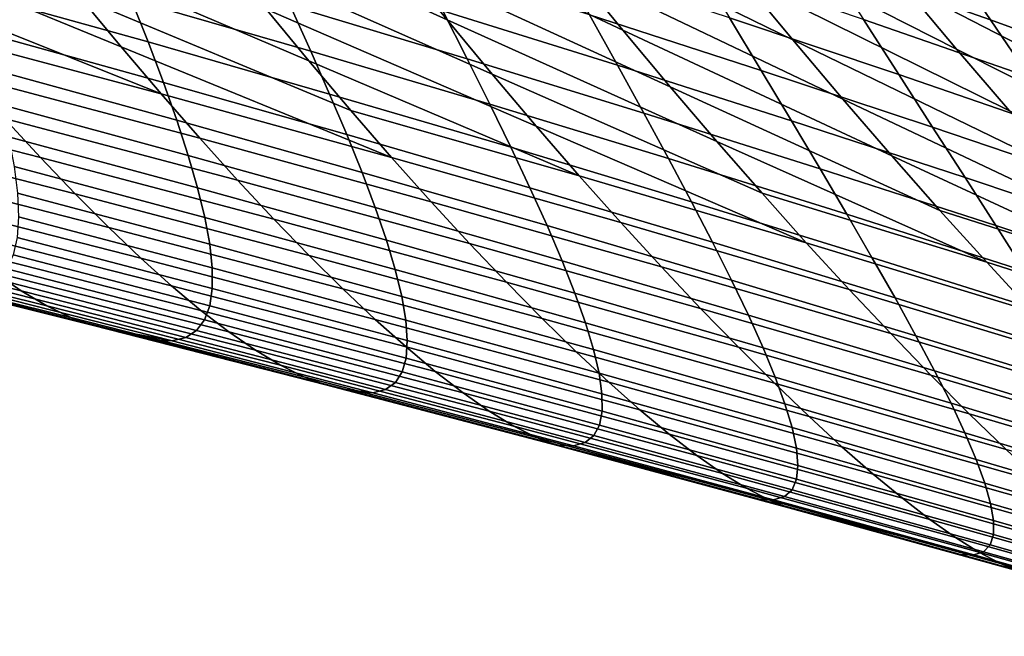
# Model space of a CAD drawing. Header units: metres. Extents: x -248 to 28, y -28 to 28.
# Tile 231 of 256: x -26.38 to -23.26, y -21.56 to -19.6. Entities that reach past the tile are written whole.
import ezdxf

# ---------------------------------------------------------------- set-up
doc = ezdxf.new("R2010")
doc.units = ezdxf.units.M
doc.layers.add('solid_10_061_053_XXX', color=7, linetype='CONTINUOUS')

msp = doc.modelspace()

# ---------------------------------------------------------------- linework, layer by layer
at = {"layer": 'solid_10_061_053_XXX'}
for points in [[(-25.021957, -19.604673, 69.029327), (-25.87516, -19.218025, 68.96331), (-26.018438, -19.030773, 68.237724), (-25.167494, -19.424452, 68.269852)], [(-24.464855, -19.637083, 67.569984), (-25.315531, -19.236771, 67.525017), (-25.465773, -19.041817, 66.794785), (-24.618013, -19.449099, 66.805595)], [(-23.925945, -19.667843, 66.079735), (-24.773645, -19.253691, 66.056221), (-24.931435, -19.051064, 65.321838), (-24.087347, -19.472107, 65.310928)], [(-23.406931, -19.697165, 64.559212), (-24.251171, -19.268991, 64.557533), (-24.417084, -19.058695, 63.81953), (-23.57719, -19.49369, 63.786537)], [(-22.909554, -19.725262, 63.009167), (-23.749798, -19.282858, 63.029694), (-23.924398, -19.064861, 62.28867), (-23.089275, -19.514027, 62.233242)], [(-22.435583, -19.75231, 61.430508), (-23.271242, -19.295435, 61.473583), (-23.455084, -19.069666, 60.730194), (-22.625359, -19.533255, 60.651997)], [(-26.054722, -19.690784, 72.616043), (-26.912172, -19.33856, 72.475594), (-27.041021, -19.174274, 71.74688), (-26.184076, -19.533978, 71.853569)], [(-25.459854, -19.735125, 71.225792), (-26.316214, -19.369406, 71.105141), (-26.450865, -19.197262, 70.370697), (-25.595585, -19.570385, 70.457291)], [(-24.879225, -19.777262, 69.803505), (-25.734114, -19.397957, 69.703148), (-25.87516, -19.218025, 68.96331), (-25.021957, -19.604673, 69.029327)], [(-24.314484, -19.817467, 68.349419), (-25.167494, -19.424452, 68.269852), (-25.315531, -19.236771, 67.525017), (-24.464855, -19.637083, 67.569984)], [(-23.767298, -19.855999, 66.863976), (-24.618013, -19.449099, 66.805595), (-24.773645, -19.253691, 66.056221), (-23.925945, -19.667843, 66.079735)], [(-23.299696, -19.605194, 100.662987), (-23.427441, -19.416582, 101.197525), (-23.938456, -19.233803, 101.098053), (-23.818497, -19.421932, 100.573708)], [(-23.239372, -19.893091, 65.347725), (-24.087347, -19.472107, 65.310928), (-24.251171, -19.268991, 64.557533), (-23.406931, -19.697165, 64.559212)], [(-22.732452, -19.928957, 63.801365), (-23.57719, -19.49369, 63.786537), (-23.749798, -19.282858, 63.029694), (-22.909554, -19.725262, 63.009167)], [(-22.248322, -19.963806, 62.225742), (-23.089275, -19.514027, 62.233242), (-23.271242, -19.295435, 61.473583), (-22.435583, -19.75231, 61.430508)], [(-25.928421, -19.839632, 73.392624), (-26.785818, -19.49519, 73.217987), (-26.912172, -19.33856, 72.475594), (-26.054722, -19.690784, 72.616043)], [(-25.969391, -19.674873, 96.42382), (-26.023233, -19.538797, 97.012451), (-26.593563, -19.377802, 97.016022), (-26.545874, -19.513597, 96.439545)], [(-25.327211, -19.891991, 72.008705), (-26.184076, -19.533978, 71.853569), (-26.316214, -19.369406, 71.105141), (-25.459854, -19.735125, 71.225792)], [(-25.454098, -19.703644, 97.012733), (-25.519506, -19.559601, 97.596443), (-26.082249, -19.395039, 97.584229), (-26.023233, -19.538797, 97.012451)], [(-24.739592, -19.942043, 70.592415), (-25.595585, -19.570385, 70.457291), (-25.734114, -19.397957, 69.703148), (-24.879225, -19.777262, 69.803505)], [(-24.958086, -19.728083, 97.612663), (-25.035116, -19.576244, 98.190987), (-25.589895, -19.408054, 98.163071), (-25.519506, -19.559601, 97.596443)], [(-24.167213, -19.990088, 69.143944), (-25.021957, -19.604673, 69.029327), (-25.167494, -19.424452, 68.269852), (-24.314484, -19.817467, 68.349419)], [(-24.481802, -19.748428, 98.223038), (-24.570492, -19.588949, 98.795502), (-25.116915, -19.41707, 98.752007), (-25.035116, -19.576244, 98.190987)], [(-24.025688, -19.764896, 98.843262), (-24.126062, -19.597912, 99.409378), (-24.663719, -19.422289, 99.350449), (-24.570492, -19.588949, 98.795502)], [(-23.590195, -19.777683, 99.472687), (-23.702293, -19.603289, 100.032051), (-24.230753, -19.423868, 99.95784), (-24.126062, -19.597912, 99.409378)], [(-23.175825, -19.786932, 100.110703), (-23.299696, -19.605194, 100.662987), (-23.818497, -19.421932, 100.573708), (-23.702293, -19.603289, 100.032051)], [(-22.783117, -19.792755, 100.756744), (-22.918795, -19.603722, 101.30162), (-23.427441, -19.416582, 101.197525), (-23.299696, -19.605194, 100.662987)], [(-23.611738, -20.036409, 67.663673), (-24.464855, -19.637083, 67.569984), (-24.618013, -19.449099, 66.805595), (-23.767298, -19.855999, 66.863976)], [(-23.074865, -20.081278, 66.152092), (-23.925945, -19.667843, 66.079735), (-24.087347, -19.472107, 65.310928), (-23.239372, -19.893091, 65.347725)], [(-25.928421, -19.839632, 73.392624), (-26.662216, -19.643959, 73.974129), (-26.785818, -19.49519, 73.217987)], [(-22.558344, -20.124929, 64.60984), (-23.406931, -19.697165, 64.559212), (-23.57719, -19.49369, 63.786537), (-22.732452, -19.928957, 63.801365)], [(-25.921068, -19.803022, 95.818123), (-25.969391, -19.674873, 96.42382), (-26.545874, -19.513597, 96.439545), (-26.503534, -19.641523, 95.846436)], [(-25.197937, -20.040798, 72.806084), (-26.054722, -19.690784, 72.616043), (-26.184076, -19.533978, 71.853569), (-25.327211, -19.891991, 72.008705)], [(-25.394024, -19.839943, 96.411751), (-25.454098, -19.703644, 97.012733), (-26.023233, -19.538797, 97.012451), (-25.969391, -19.674873, 96.42382)], [(-24.886192, -19.872351, 97.016838), (-24.958086, -19.728083, 97.612663), (-25.519506, -19.559601, 97.596443), (-25.454098, -19.703644, 97.012733)], [(-24.603363, -20.098846, 71.396111), (-25.459854, -19.735125, 71.225792), (-25.595585, -19.570385, 70.457291), (-24.739592, -19.942043, 70.592415)], [(-24.398029, -19.900496, 97.632851), (-24.481802, -19.748428, 98.223038), (-25.035116, -19.576244, 98.190987), (-24.958086, -19.728083, 97.612663)], [(-23.929995, -19.924616, 98.259186), (-24.025688, -19.764896, 98.843262), (-24.570492, -19.588949, 98.795502), (-24.481802, -19.748428, 98.223038)], [(-23.482552, -19.944927, 98.895226), (-23.590195, -19.777683, 99.472687), (-24.126062, -19.597912, 99.409378), (-24.025688, -19.764896, 98.843262)], [(-24.023361, -20.154783, 69.953598), (-24.879225, -19.777262, 69.803505), (-25.021957, -19.604673, 69.029327), (-24.167213, -19.990088, 69.143944)], [(-23.056189, -19.961613, 99.540283), (-23.175825, -19.786932, 100.110703), (-23.702293, -19.603289, 100.032051), (-23.590195, -19.777683, 99.472687)], [(-22.651432, -19.974813, 100.193687), (-22.783117, -19.792755, 100.756744), (-23.299696, -19.605194, 100.662987), (-23.175825, -19.786932, 100.110703)], [(-25.928421, -19.839632, 73.392624), (-25.805445, -19.980324, 74.183365), (-26.541622, -19.784664, 74.744087), (-26.662216, -19.643959, 73.974129)], [(-25.878609, -19.922998, 95.195168), (-25.921068, -19.803022, 95.818123), (-26.503534, -19.641523, 95.846436), (-26.466877, -19.761328, 95.236481)], [(-23.459595, -20.208925, 68.478859), (-24.314484, -19.817467, 68.349419), (-24.464855, -19.637083, 67.569984), (-23.611738, -20.036409, 67.663673)], [(-25.197937, -20.040798, 72.806084), (-25.928421, -19.839632, 73.392624), (-26.054722, -19.690784, 72.616043)], [(-25.339643, -19.968258, 95.793274), (-25.394024, -19.839943, 96.411751), (-25.969391, -19.674873, 96.42382), (-25.921068, -19.803022, 95.818123)], [(-22.913759, -20.261574, 66.972336), (-23.767298, -19.855999, 66.863976), (-23.925945, -19.667843, 66.079735), (-23.074865, -20.081278, 66.152092)], [(-24.819805, -20.008814, 96.403297), (-24.886192, -19.872351, 97.016838), (-25.454098, -19.703644, 97.012733), (-25.394024, -19.839943, 96.411751)], [(-22.387598, -20.313002, 65.434601), (-23.239372, -19.893091, 65.347725), (-23.406931, -19.697165, 64.559212), (-22.558344, -20.124929, 64.60984)], [(-26.42429, -19.917103, 75.527931), (-26.310474, -20.041071, 76.325722), (-27.052929, -19.850813, 76.839828), (-27.165264, -19.72678, 76.06311)], [(-24.603363, -20.098846, 71.396111), (-25.327211, -19.891991, 72.008705), (-25.459854, -19.735125, 71.225792)], [(-24.319557, -20.044926, 97.024712), (-24.398029, -19.900496, 97.632851), (-24.958086, -19.728083, 97.612663), (-24.886192, -19.872351, 97.016838)], [(-23.839376, -20.076851, 97.656937), (-23.929995, -19.924616, 98.259186), (-24.481802, -19.748428, 98.223038), (-24.398029, -19.900496, 97.632851)], [(-25.805445, -19.980324, 74.183365), (-25.686062, -20.112669, 74.988342), (-26.42429, -19.917103, 75.527931), (-26.541622, -19.784664, 74.744087)], [(-25.842358, -20.034555, 94.554733), (-25.878609, -19.922998, 95.195168), (-26.466877, -19.761328, 95.236481), (-26.436237, -19.872765, 94.609482)], [(-23.883242, -20.311392, 70.778419), (-24.739592, -19.942043, 70.592415), (-24.879225, -19.777262, 69.803505), (-24.023361, -20.154783, 69.953598)], [(-23.379742, -20.104824, 98.299362), (-23.482552, -19.944927, 98.895226), (-24.025688, -19.764896, 98.843262), (-23.929995, -19.924616, 98.259186)], [(-22.941149, -20.129053, 98.951309), (-23.056189, -19.961613, 99.540283), (-23.590195, -19.777683, 99.472687), (-23.482552, -19.944927, 98.895226)], [(-25.291315, -20.088348, 95.157089), (-25.339643, -19.968258, 95.793274), (-25.921068, -19.803022, 95.818123), (-25.878609, -19.922998, 95.195168)], [(-23.311199, -20.3734, 69.309563), (-24.167213, -19.990088, 69.143944), (-24.314484, -19.817467, 68.349419), (-23.459595, -20.208925, 68.478859)], [(-25.197937, -20.040798, 72.806084), (-25.072319, -20.181366, 73.617989), (-25.805445, -19.980324, 74.183365), (-25.928421, -19.839632, 73.392624)], [(-24.759291, -20.137236, 95.771828), (-24.819805, -20.008814, 96.403297), (-25.394024, -19.839943, 96.411751), (-25.339643, -19.968258, 95.793274)], [(-26.310474, -20.041071, 76.325722), (-26.200432, -20.156366, 77.137543), (-26.944021, -19.966242, 77.630241), (-27.052929, -19.850813, 76.839828)], [(-25.812658, -20.137447, 93.896614), (-25.842358, -20.034555, 94.554733), (-26.436237, -19.872765, 94.609482), (-26.411945, -19.97558, 93.965225)], [(-24.246767, -20.18149, 96.398422), (-24.319557, -20.044926, 97.024712), (-24.886192, -19.872351, 97.016838), (-24.819805, -20.008814, 96.403297)], [(-22.756399, -20.433846, 67.808472), (-23.611738, -20.036409, 67.663673), (-23.767298, -19.855999, 66.863976), (-22.913759, -20.261574, 66.972336)], [(-24.603363, -20.098846, 71.396111), (-24.470833, -20.247494, 72.214645), (-25.197937, -20.040798, 72.806084), (-25.327211, -19.891991, 72.008705)], [(-23.75423, -20.22138, 97.036301), (-23.839376, -20.076851, 97.656937), (-24.398029, -19.900496, 97.632851), (-24.319557, -20.044926, 97.024712)], [(-25.686062, -20.112669, 74.988342), (-25.570541, -20.236471, 75.807602), (-26.310474, -20.041071, 76.325722), (-26.42429, -19.917103, 75.527931)], [(-25.249392, -20.199974, 94.503006), (-25.291315, -20.088348, 95.157089), (-25.878609, -19.922998, 95.195168), (-25.842358, -20.034555, 94.554733)], [(-23.883242, -20.311392, 70.778419), (-24.603363, -20.098846, 71.396111), (-24.739592, -19.942043, 70.592415)], [(-23.282169, -20.257158, 97.684883), (-23.379742, -20.104824, 98.299362), (-23.929995, -19.924616, 98.259186), (-23.839376, -20.076851, 97.656937)], [(-26.200432, -20.156366, 77.137543), (-26.094402, -20.262777, 77.963463), (-26.838768, -20.072845, 78.434441), (-26.944021, -19.966242, 77.630241)], [(-24.705023, -20.257383, 95.122223), (-24.759291, -20.137236, 95.771828), (-25.339643, -19.968258, 95.793274), (-25.291315, -20.088348, 95.157089)], [(-22.831102, -20.289059, 98.343498), (-22.941149, -20.129053, 98.951309), (-23.482552, -19.944927, 98.895226), (-23.379742, -20.104824, 98.299362)], [(-25.789856, -20.23143, 93.220612), (-25.812658, -20.137447, 93.896614), (-26.411945, -19.97558, 93.965225), (-26.394335, -20.069525, 93.30352)], [(-25.072319, -20.181366, 73.617989), (-24.950638, -20.313505, 74.444458), (-25.686062, -20.112669, 74.988342), (-25.805445, -19.980324, 74.183365)], [(-23.311199, -20.3734, 69.309563), (-24.023361, -20.154783, 69.953598), (-24.167213, -19.990088, 69.143944)], [(-25.214233, -20.302895, 93.830803), (-25.249392, -20.199974, 94.503006), (-25.842358, -20.034555, 94.554733), (-25.812658, -20.137447, 93.896614)], [(-24.18004, -20.309959, 95.753761), (-24.246767, -20.18149, 96.398422), (-24.819805, -20.008814, 96.403297), (-24.759291, -20.137236, 95.771828)], [(-22.756399, -20.433846, 67.808472), (-23.459595, -20.208925, 68.478859), (-23.611738, -20.036409, 67.663673)], [(-25.570541, -20.236471, 75.807602), (-25.459154, -20.351536, 76.64122), (-26.200432, -20.156366, 77.137543), (-26.310474, -20.041071, 76.325722)], [(-24.470833, -20.247494, 72.214645), (-24.342304, -20.387815, 73.048058), (-25.072319, -20.181366, 73.617989), (-25.197937, -20.040798, 72.806084)], [(-23.674948, -20.357981, 96.397072), (-23.75423, -20.22138, 97.036301), (-24.319557, -20.044926, 97.024712), (-24.246767, -20.18149, 96.398422)], [(-26.094402, -20.262777, 77.963463), (-25.992542, -20.36005, 78.803627), (-26.737309, -20.170355, 79.252586), (-26.838768, -20.072845, 78.434441)], [(-25.774282, -20.316221, 92.526459), (-25.789856, -20.23143, 93.220612), (-26.394335, -20.069525, 93.30352), (-26.383728, -20.154314, 92.624092)], [(-24.657366, -20.369022, 94.454269), (-24.705023, -20.257383, 95.122223), (-25.291315, -20.088348, 95.157089), (-25.249392, -20.199974, 94.503006)], [(-23.883242, -20.311392, 70.778419), (-23.747169, -20.459753, 71.618439), (-24.470833, -20.247494, 72.214645), (-24.603363, -20.098846, 71.396111)], [(-23.190247, -20.401718, 97.051567), (-23.282169, -20.257158, 97.684883), (-23.839376, -20.076851, 97.656937), (-23.75423, -20.22138, 97.036301)], [(-24.950638, -20.313505, 74.444458), (-24.833183, -20.437035, 75.285568), (-25.570541, -20.236471, 75.807602), (-25.686062, -20.112669, 74.988342)], [(-22.726463, -20.441423, 97.716606), (-22.831102, -20.289059, 98.343498), (-23.379742, -20.104824, 98.299362), (-23.282169, -20.257158, 97.684883)], [(-25.766247, -20.39147, 91.813789), (-25.774282, -20.316221, 92.526459), (-26.383728, -20.154314, 92.624092), (-26.380423, -20.229591, 91.92659)], [(-25.459154, -20.351536, 76.64122), (-25.352154, -20.457663, 77.489258), (-26.094402, -20.262777, 77.963463), (-26.200432, -20.156366, 77.137543)], [(-25.186193, -20.396866, 93.140274), (-25.214233, -20.302895, 93.830803), (-25.812658, -20.137447, 93.896614), (-25.789856, -20.23143, 93.220612)], [(-24.119761, -20.430105, 95.090523), (-24.18004, -20.309959, 95.753761), (-24.759291, -20.137236, 95.771828), (-24.705023, -20.257383, 95.122223)], [(-23.311199, -20.3734, 69.309563), (-23.166883, -20.529682, 70.155823), (-23.883242, -20.311392, 70.778419), (-24.023361, -20.154783, 69.953598)], [(-25.992542, -20.36005, 78.803627), (-25.89497, -20.447908, 79.658188), (-26.63975, -20.258478, 80.084854), (-26.737309, -20.170355, 79.252586)], [(-24.342304, -20.387815, 73.048058), (-24.218077, -20.519634, 73.896393), (-24.950638, -20.313505, 74.444458), (-25.072319, -20.181366, 73.617989)], [(-23.601925, -20.486433, 95.739021), (-23.674948, -20.357981, 96.397072), (-24.246767, -20.18149, 96.398422), (-24.18004, -20.309959, 95.753761)], [(-26.45677, -20.405418, 81.792542), (-26.371567, -20.463655, 82.66832), (-27.115252, -20.279602, 83.025436), (-27.201813, -20.221178, 82.172218)], [(-24.616693, -20.471916, 93.767761), (-24.657366, -20.369022, 94.454269), (-25.249392, -20.199974, 94.503006), (-25.214233, -20.302895, 93.830803)], [(-23.104378, -20.53829, 96.3992), (-23.190247, -20.401718, 97.051567), (-23.75423, -20.22138, 97.036301), (-23.674948, -20.357981, 96.397072)], [(-22.756399, -20.433846, 67.808472), (-22.603134, -20.597956, 68.66053), (-23.311199, -20.3734, 69.309563), (-23.459595, -20.208925, 68.478859)], [(-25.766054, -20.45682, 91.082245), (-25.766247, -20.39147, 91.813789), (-26.380423, -20.229591, 91.92659), (-26.384716, -20.294992, 91.210648)], [(-25.165619, -20.481617, 92.43116), (-25.186193, -20.396866, 93.140274), (-25.789856, -20.23143, 93.220612), (-25.774282, -20.316221, 92.526459)], [(-24.833183, -20.437035, 75.285568), (-24.720236, -20.551767, 76.141357), (-25.459154, -20.351536, 76.64122), (-25.570541, -20.236471, 75.807602)], [(-23.747169, -20.459753, 71.618439), (-23.615459, -20.599705, 72.473709), (-24.342304, -20.387815, 73.048058), (-24.470833, -20.247494, 72.214645)], [(-26.371567, -20.463655, 82.66832), (-26.290697, -20.511351, 83.558975), (-27.032591, -20.327448, 83.893349), (-27.115252, -20.279602, 83.025436)], [(-25.89497, -20.447908, 79.658188), (-25.801813, -20.526085, 80.527321), (-26.546202, -20.336929, 80.93145), (-26.63975, -20.258478, 80.084854)], [(-25.352154, -20.457663, 77.489258), (-25.249712, -20.554613, 78.35183), (-25.992542, -20.36005, 78.803627), (-26.094402, -20.262777, 77.963463)], [(-24.066307, -20.5417, 94.408493), (-24.119761, -20.430105, 95.090523), (-24.705023, -20.257383, 95.122223), (-24.657366, -20.369022, 94.454269)], [(-22.627659, -20.585947, 97.070427), (-22.726463, -20.441423, 97.716606), (-23.282169, -20.257158, 97.684883), (-23.190247, -20.401718, 97.051567)], [(-25.774012, -20.511911, 90.331451), (-25.766054, -20.45682, 91.082245), (-26.384716, -20.294992, 91.210648), (-26.396908, -20.350155, 90.475899)], [(-25.152824, -20.556799, 91.703094), (-25.165619, -20.481617, 92.43116), (-25.774282, -20.316221, 92.526459), (-25.766247, -20.39147, 91.813789)], [(-24.583372, -20.565832, 93.062485), (-24.616693, -20.471916, 93.767761), (-25.214233, -20.302895, 93.830803), (-25.186193, -20.396866, 93.140274)], [(-24.218077, -20.519634, 73.896393), (-24.09845, -20.64278, 74.759712), (-24.833183, -20.437035, 75.285568), (-24.950638, -20.313505, 74.444458)], [(-23.535557, -20.606516, 95.061943), (-23.601925, -20.486433, 95.739021), (-24.18004, -20.309959, 95.753761), (-24.119761, -20.430105, 95.090523)], [(-23.166883, -20.529682, 70.155823), (-23.026976, -20.677624, 71.017662), (-23.747169, -20.459753, 71.618439), (-23.883242, -20.311392, 70.778419)], [(-26.290697, -20.511351, 83.558975), (-26.21427, -20.548216, 84.464699), (-26.953926, -20.364414, 84.776169), (-27.032591, -20.327448, 83.893349)], [(-25.801813, -20.526085, 80.527321), (-25.71319, -20.594305, 81.411186), (-26.45677, -20.405418, 81.792542), (-26.546202, -20.336929, 80.93145)], [(-26.21427, -20.548216, 84.464699), (-26.142393, -20.573961, 85.385666), (-26.879351, -20.39019, 85.674103), (-26.953926, -20.364414, 84.776169)], [(-25.790422, -20.556385, 89.561028), (-25.774012, -20.511911, 90.331451), (-26.396908, -20.350155, 90.475899), (-26.417295, -20.394714, 89.721962)], [(-25.249712, -20.554613, 78.35183), (-25.151964, -20.642128, 79.229088), (-25.89497, -20.447908, 79.658188), (-25.992542, -20.36005, 78.803627)], [(-24.720236, -20.551767, 76.141357), (-24.612066, -20.657516, 77.011894), (-25.352154, -20.457663, 77.489258), (-25.459154, -20.351536, 76.64122)], [(-24.020063, -20.644516, 93.707458), (-24.066307, -20.5417, 94.408493), (-24.657366, -20.369022, 94.454269), (-24.616693, -20.471916, 93.767761)], [(-23.024973, -20.66666, 95.72757), (-23.104378, -20.53829, 96.3992), (-23.674948, -20.357981, 96.397072), (-23.601925, -20.486433, 95.739021)], [(-22.603134, -20.597956, 68.66053), (-22.454309, -20.753769, 69.528534), (-23.166883, -20.529682, 70.155823), (-23.311199, -20.3734, 69.309563)], [(-26.142393, -20.573961, 85.385666), (-26.075241, -20.58828, 86.32209), (-26.586805, -20.459631, 86.507042), (-26.879351, -20.39019, 85.674103)], [(-25.71319, -20.594305, 81.411186), (-25.629229, -20.652298, 82.309937), (-26.371567, -20.463655, 82.66832), (-26.45677, -20.405418, 81.792542)], [(-25.815596, -20.589886, 88.770607), (-25.790422, -20.556385, 89.561028), (-26.417295, -20.394714, 89.721962), (-26.446177, -20.428307, 88.948479)], [(-25.148125, -20.622065, 90.955696), (-25.152824, -20.556799, 91.703094), (-25.766247, -20.39147, 91.813789), (-25.766054, -20.45682, 91.082245)], [(-24.557756, -20.650497, 92.338173), (-24.583372, -20.565832, 93.062485), (-25.186193, -20.396866, 93.140274), (-25.165619, -20.481617, 92.43116)], [(-23.615459, -20.599705, 72.473709), (-23.488426, -20.731085, 73.344269), (-24.218077, -20.519634, 73.896393), (-24.342304, -20.387815, 73.048058)], [(-25.849834, -20.612053, 87.959808), (-25.815596, -20.589886, 88.770607), (-26.446177, -20.428307, 88.948479), (-26.483847, -20.450567, 88.155075)], [(-24.09845, -20.64278, 74.759712), (-23.983721, -20.757078, 75.638046), (-24.720236, -20.551767, 76.141357), (-24.833183, -20.437035, 75.285568)], [(-23.476238, -20.71801, 94.365631), (-23.535557, -20.606516, 95.061943), (-24.119761, -20.430105, 95.090523), (-24.066307, -20.5417, 94.408493)], [(-26.075241, -20.58828, 86.32209), (-25.893446, -20.622528, 87.128273), (-26.530605, -20.461134, 87.341377), (-26.586805, -20.459631, 86.507042)], [(-25.893446, -20.622528, 87.128273), (-25.849834, -20.612053, 87.959808), (-26.483847, -20.450567, 88.155075), (-26.530605, -20.461134, 87.341377)], [(-25.629229, -20.652298, 82.309937), (-25.550047, -20.699791, 83.22374), (-26.290697, -20.511351, 83.558975), (-26.371567, -20.463655, 82.66832)], [(-25.151964, -20.642128, 79.229088), (-25.059048, -20.719955, 80.121162), (-25.801813, -20.526085, 80.527321), (-25.89497, -20.447908, 79.658188)], [(-25.151834, -20.677057, 90.188606), (-25.148125, -20.622065, 90.955696), (-25.766054, -20.45682, 91.082245), (-25.774012, -20.511911, 90.331451)], [(-24.612066, -20.657516, 77.011894), (-24.508858, -20.754053, 77.89727), (-25.249712, -20.554613, 78.35183), (-25.352154, -20.457663, 77.489258)], [(-23.981409, -20.738323, 92.987206), (-24.020063, -20.644516, 93.707458), (-24.616693, -20.471916, 93.767761), (-24.583372, -20.565832, 93.062485)], [(-23.026976, -20.677624, 71.017662), (-22.891808, -20.817078, 71.895119), (-23.615459, -20.599705, 72.473709), (-23.747169, -20.459753, 71.618439)], [(-24.540173, -20.725574, 91.594467), (-24.557756, -20.650497, 92.338173), (-25.165619, -20.481617, 92.43116), (-25.152824, -20.556799, 91.703094)], [(-22.952438, -20.786619, 95.036453), (-23.024973, -20.66666, 95.72757), (-23.601925, -20.486433, 95.739021), (-23.535557, -20.606516, 95.061943)], [(-25.550047, -20.699791, 83.22374), (-25.475769, -20.736511, 84.152771), (-26.21427, -20.548216, 84.464699), (-26.290697, -20.511351, 83.558975)], [(-25.059048, -20.719955, 80.121162), (-24.9711, -20.787842, 81.028191), (-25.71319, -20.594305, 81.411186), (-25.801813, -20.526085, 80.527321)], [(-25.164267, -20.721428, 89.401436), (-25.151834, -20.677057, 90.188606), (-25.774012, -20.511911, 90.331451), (-25.790422, -20.556385, 89.561028)], [(-23.488426, -20.731085, 73.344269), (-23.366386, -20.853733, 74.230148), (-24.09845, -20.64278, 74.759712), (-24.218077, -20.519634, 73.896393)], [(-25.475769, -20.736511, 84.152771), (-25.406521, -20.76219, 85.097176), (-26.142393, -20.573961, 85.385666), (-26.21427, -20.548216, 84.464699)], [(-25.185736, -20.754824, 88.593819), (-25.164267, -20.721428, 89.401436), (-25.790422, -20.556385, 89.561028), (-25.815596, -20.589886, 88.770607)], [(-24.508858, -20.754053, 77.89727), (-24.410765, -20.841143, 78.797607), (-25.151964, -20.642128, 79.229088), (-25.249712, -20.554613, 78.35183)], [(-24.530943, -20.790722, 90.830986), (-24.540173, -20.725574, 91.594467), (-25.152824, -20.556799, 91.703094), (-25.148125, -20.622065, 90.955696)], [(-23.983721, -20.757078, 75.638046), (-23.874178, -20.862349, 76.531456), (-24.612066, -20.657516, 77.011894), (-24.720236, -20.551767, 76.141357)], [(-23.950714, -20.822857, 92.247475), (-23.981409, -20.738323, 92.987206), (-24.583372, -20.565832, 93.062485), (-24.557756, -20.650497, 92.338173)], [(-23.424362, -20.82069, 93.649857), (-23.476238, -20.71801, 94.365631), (-24.066307, -20.5417, 94.408493), (-24.020063, -20.644516, 93.707458)], [(-26.142393, -20.573961, 85.385666), (-25.946802, -20.620939, 86.27565), (-26.075241, -20.58828, 86.32209)], [(-25.406521, -20.76219, 85.097176), (-25.342474, -20.776537, 86.057144), (-25.946802, -20.620939, 86.27565), (-26.142393, -20.573961, 85.385666)], [(-25.946802, -20.620939, 86.27565), (-25.893446, -20.622528, 87.128273), (-26.075241, -20.58828, 86.32209)], [(-25.216557, -20.776892, 87.765366), (-25.185736, -20.754824, 88.593819), (-25.815596, -20.589886, 88.770607), (-25.849834, -20.612053, 87.959808)], [(-24.9711, -20.787842, 81.028191), (-24.88826, -20.845531, 81.950317), (-25.629229, -20.652298, 82.309937), (-25.71319, -20.594305, 81.411186)], [(-25.342474, -20.776537, 86.057144), (-25.257042, -20.787281, 86.915718), (-25.893446, -20.622528, 87.128273), (-25.946802, -20.620939, 86.27565)], [(-25.257042, -20.787281, 86.915718), (-25.216557, -20.776892, 87.765366), (-25.849834, -20.612053, 87.959808), (-25.893446, -20.622528, 87.128273)], [(-24.530392, -20.845591, 90.047348), (-24.530943, -20.790722, 90.830986), (-25.148125, -20.622065, 90.955696), (-25.151834, -20.677057, 90.188606)], [(-22.891808, -20.817078, 71.895119), (-22.761709, -20.947893, 72.788231), (-23.488426, -20.731085, 73.344269), (-23.615459, -20.599705, 72.473709)], [(-22.887186, -20.897949, 94.325645), (-22.952438, -20.786619, 95.036453), (-23.535557, -20.606516, 95.061943), (-23.476238, -20.71801, 94.365631)], [(-24.88826, -20.845531, 81.950317), (-24.810663, -20.892769, 82.88768), (-25.550047, -20.699791, 83.22374), (-25.629229, -20.652298, 82.309937)], [(-24.410765, -20.841143, 78.797607), (-24.317936, -20.918549, 79.71302), (-25.059048, -20.719955, 80.121162), (-25.151964, -20.642128, 79.229088)], [(-23.874178, -20.862349, 76.531456), (-23.770016, -20.958384, 77.440018), (-24.508858, -20.754053, 77.89727), (-24.612066, -20.657516, 77.011894)], [(-23.928308, -20.897791, 91.4879), (-23.950714, -20.822857, 92.247475), (-24.557756, -20.650497, 92.338173), (-24.540173, -20.725574, 91.594467)], [(-23.366386, -20.853733, 74.230148), (-23.249653, -20.967485, 75.131386), (-23.983721, -20.757078, 75.638046), (-24.09845, -20.64278, 74.759712)], [(-23.380327, -20.914339, 92.914421), (-23.424362, -20.82069, 93.649857), (-24.020063, -20.644516, 93.707458), (-23.981409, -20.738323, 92.987206)], [(-24.538839, -20.889835, 89.243179), (-24.530392, -20.845591, 90.047348), (-25.151834, -20.677057, 90.188606), (-25.164267, -20.721428, 89.401436)], [(-24.810663, -20.892769, 82.88768), (-24.738449, -20.929302, 83.840408), (-25.475769, -20.736511, 84.152771), (-25.550047, -20.699791, 83.22374)], [(-24.55661, -20.923115, 88.418106), (-24.538839, -20.889835, 89.243179), (-25.164267, -20.721428, 89.401436), (-25.185736, -20.754824, 88.593819)], [(-24.317936, -20.918549, 79.71302), (-24.230526, -20.986032, 80.643616), (-24.9711, -20.787842, 81.028191), (-25.059048, -20.719955, 80.121162)], [(-22.829618, -21.000439, 93.594925), (-22.887186, -20.897949, 94.325645), (-23.476238, -20.71801, 94.365631), (-23.424362, -20.82069, 93.649857)], [(-24.738449, -20.929302, 83.840408), (-24.671755, -20.954872, 84.808647), (-25.406521, -20.76219, 85.097176), (-25.475769, -20.736511, 84.152771)], [(-24.584024, -20.94508, 87.571739), (-24.55661, -20.923115, 88.418106), (-25.185736, -20.754824, 88.593819), (-25.216557, -20.776892, 87.765366)], [(-23.914526, -20.962786, 90.708084), (-23.928308, -20.897791, 91.4879), (-24.540173, -20.725574, 91.594467), (-24.530943, -20.790722, 90.830986)], [(-23.770016, -20.958384, 77.440018), (-23.671406, -21.044964, 78.363815), (-24.410765, -20.841143, 78.797607), (-24.508858, -20.754053, 77.89727)], [(-23.344507, -20.998697, 92.159042), (-23.380327, -20.914339, 92.914421), (-23.981409, -20.738323, 92.987206), (-23.950714, -20.822857, 92.247475)], [(-22.761709, -20.947893, 72.788231), (-22.637012, -21.069923, 73.697014), (-23.366386, -20.853733, 74.230148), (-23.488426, -20.731085, 73.344269)], [(-25.406521, -20.76219, 85.097176), (-25.307558, -20.785625, 86.044518), (-25.342474, -20.776537, 86.057144)], [(-25.406521, -20.76219, 85.097176), (-24.669081, -20.953688, 85.813644), (-25.307558, -20.785625, 86.044518)], [(-25.406521, -20.76219, 85.097176), (-24.647821, -20.959345, 85.805954), (-24.669081, -20.953688, 85.813644)], [(-24.671755, -20.954872, 84.808647), (-24.610718, -20.969229, 85.792542), (-24.647821, -20.959345, 85.805954), (-25.406521, -20.76219, 85.097176)], [(-25.307558, -20.785625, 86.044518), (-25.257042, -20.787281, 86.915718), (-25.342474, -20.776537, 86.057144)], [(-24.669081, -20.953688, 85.813644), (-24.621407, -20.955385, 86.703712), (-25.257042, -20.787281, 86.915718), (-25.307558, -20.785625, 86.044518)], [(-24.621407, -20.955385, 86.703712), (-24.584024, -20.94508, 87.571739), (-25.216557, -20.776892, 87.765366), (-25.257042, -20.787281, 86.915718)], [(-23.249653, -20.967485, 75.131386), (-23.138525, -21.072178, 76.048035), (-23.874178, -20.862349, 76.531456), (-23.983721, -20.757078, 75.638046)], [(-24.230526, -20.986032, 80.643616), (-24.148687, -21.043358, 81.589508), (-24.88826, -20.845531, 81.950317), (-24.9711, -20.787842, 81.028191)], [(-23.909698, -21.017504, 89.907661), (-23.914526, -20.962786, 90.708084), (-24.530943, -20.790722, 90.830986), (-24.530392, -20.845591, 90.047348)], [(-24.148687, -21.043358, 81.589508), (-24.072571, -21.090286, 82.550804), (-24.810663, -20.892769, 82.88768), (-24.88826, -20.845531, 81.950317)], [(-23.914156, -21.061605, 89.08625), (-23.909698, -21.017504, 89.907661), (-24.530392, -20.845591, 90.047348), (-24.538839, -20.889835, 89.243179)], [(-23.671406, -21.044964, 78.363815), (-23.57851, -21.121868, 79.302948), (-24.317936, -20.918549, 79.71302), (-24.410765, -20.841143, 78.797607)], [(-23.317249, -21.073446, 91.383362), (-23.344507, -20.998697, 92.159042), (-23.950714, -20.822857, 92.247475), (-23.928308, -20.897791, 91.4879)], [(-22.780148, -21.093876, 92.844086), (-22.829618, -21.000439, 93.594925), (-23.424362, -20.82069, 93.649857), (-23.380327, -20.914339, 92.914421)], [(-23.138525, -21.072178, 76.048035), (-23.03322, -21.167616, 76.980148), (-23.770016, -20.958384, 77.440018), (-23.874178, -20.862349, 76.531456)], [(-22.637012, -21.069923, 73.697014), (-22.518045, -21.183018, 74.621506), (-23.249653, -20.967485, 75.131386), (-23.366386, -20.853733, 74.230148)], [(-24.072571, -21.090286, 82.550804), (-24.002329, -21.126581, 83.527634), (-24.738449, -20.929302, 83.840408), (-24.810663, -20.892769, 82.88768)], [(-23.92823, -21.094753, 88.243462), (-23.914156, -21.061605, 89.08625), (-24.538839, -20.889835, 89.243179), (-24.55661, -20.923115, 88.418106)], [(-23.298889, -21.138254, 90.586983), (-23.317249, -21.073446, 91.383362), (-23.928308, -20.897791, 91.4879), (-23.914526, -20.962786, 90.708084)], [(-24.002329, -21.126581, 83.527634), (-23.938116, -21.152008, 84.520103), (-24.671755, -20.954872, 84.808647), (-24.738449, -20.929302, 83.840408)], [(-23.952251, -21.116611, 87.378922), (-23.92823, -21.094753, 88.243462), (-24.55661, -20.923115, 88.418106), (-24.584024, -20.94508, 87.571739)], [(-23.57851, -21.121868, 79.302948), (-23.491499, -21.188881, 80.257484), (-24.230526, -20.986032, 80.643616), (-24.317936, -20.918549, 79.71302)], [(-22.739161, -21.178013, 92.072838), (-22.780148, -21.093876, 92.844086), (-23.380327, -20.914339, 92.914421), (-23.344507, -20.998697, 92.159042)], [(-24.671755, -20.954872, 84.808647), (-24.031469, -21.125101, 85.583069), (-24.610718, -20.969229, 85.792542)], [(-23.938116, -21.152008, 84.520103), (-23.880087, -21.166325, 85.52832), (-24.031469, -21.125101, 85.583069), (-24.671755, -20.954872, 84.808647)], [(-24.647821, -20.959345, 85.805954), (-23.986551, -21.126841, 86.492249), (-24.621407, -20.955385, 86.703712), (-24.669081, -20.953688, 85.813644)], [(-24.610718, -20.969229, 85.792542), (-23.986551, -21.126841, 86.492249), (-24.647821, -20.959345, 85.805954)], [(-23.986551, -21.126841, 86.492249), (-23.952251, -21.116611, 87.378922), (-24.584024, -20.94508, 87.571739), (-24.621407, -20.955385, 86.703712)], [(-24.610718, -20.969229, 85.792542), (-24.031469, -21.125101, 85.583069), (-23.986551, -21.126841, 86.492249)], [(-23.28977, -21.192791, 89.769539), (-23.298889, -21.138254, 90.586983), (-23.914526, -20.962786, 90.708084), (-23.909698, -21.017504, 89.907661)], [(-23.03322, -21.167616, 76.980148), (-22.933916, -21.253599, 77.92778), (-23.671406, -21.044964, 78.363815), (-23.770016, -20.958384, 77.440018)], [(-23.491499, -21.188881, 80.257484), (-23.410538, -21.245777, 81.227531), (-24.148687, -21.043358, 81.589508), (-24.230526, -20.986032, 80.643616)], [(-22.70701, -21.252533, 91.28083), (-22.739161, -21.178013, 92.072838), (-23.344507, -20.998697, 92.159042), (-23.317249, -21.073446, 91.383362)], [(-23.29023, -21.236729, 88.930634), (-23.28977, -21.192791, 89.769539), (-23.909698, -21.017504, 89.907661), (-23.914156, -21.061605, 89.08625)], [(-23.410538, -21.245777, 81.227531), (-23.335793, -21.292341, 82.213165), (-24.072571, -21.090286, 82.550804), (-24.148687, -21.043358, 81.589508)], [(-23.30061, -21.269735, 88.069885), (-23.29023, -21.236729, 88.930634), (-23.914156, -21.061605, 89.08625), (-23.92823, -21.094753, 88.243462)], [(-22.933916, -21.253599, 77.92778), (-22.840796, -21.329924, 78.890999), (-23.57851, -21.121868, 79.302948), (-23.671406, -21.044964, 78.363815)], [(-23.335793, -21.292341, 82.213165), (-23.267433, -21.328352, 83.21447), (-24.002329, -21.126581, 83.527634), (-24.072571, -21.090286, 82.550804)], [(-23.321251, -21.291481, 87.186913), (-23.30061, -21.269735, 88.069885), (-23.92823, -21.094753, 88.243462), (-23.952251, -21.116611, 87.378922)], [(-22.684048, -21.31712, 90.467659), (-22.70701, -21.252533, 91.28083), (-23.317249, -21.073446, 91.383362), (-23.298889, -21.138254, 90.586983)], [(-23.880087, -21.166325, 85.52832), (-23.352489, -21.30164, 86.281334), (-23.986551, -21.126841, 86.492249), (-24.031469, -21.125101, 85.583069)], [(-23.267433, -21.328352, 83.21447), (-23.205622, -21.353588, 84.231544), (-23.938116, -21.152008, 84.520103), (-24.002329, -21.126581, 83.527634)], [(-23.352489, -21.30164, 86.281334), (-23.321251, -21.291481, 87.186913), (-23.952251, -21.116611, 87.378922), (-23.986551, -21.126841, 86.492249)], [(-22.840796, -21.329924, 78.890999), (-22.75404, -21.396389, 79.869865), (-23.491499, -21.188881, 80.257484), (-23.57851, -21.121868, 79.302948)], [(-23.938116, -21.152008, 84.520103), (-23.394676, -21.299873, 85.352776), (-23.880087, -21.166325, 85.52832)], [(-23.205622, -21.353588, 84.231544), (-23.150537, -21.367832, 85.264473), (-23.394676, -21.299873, 85.352776), (-23.938116, -21.152008, 84.520103)], [(-22.670618, -21.371449, 89.63295), (-22.684048, -21.31712, 90.467659), (-23.298889, -21.138254, 90.586983), (-23.28977, -21.192791, 89.769539)], [(-23.394676, -21.299873, 85.352776), (-23.352489, -21.30164, 86.281334), (-23.880087, -21.166325, 85.52832)], [(-22.75404, -21.396389, 79.869865), (-22.67383, -21.452793, 80.864433), (-23.410538, -21.245777, 81.227531), (-23.491499, -21.188881, 80.257484)], [(-22.667074, -21.415201, 88.776306), (-22.670618, -21.371449, 89.63295), (-23.28977, -21.192791, 89.769539), (-23.29023, -21.236729, 88.930634)], [(-22.67383, -21.452793, 80.864433), (-22.600349, -21.498934, 81.874771), (-23.335793, -21.292341, 82.213165), (-23.410538, -21.245777, 81.227531)], [(-22.673763, -21.448053, 87.897354), (-22.667074, -21.415201, 88.776306), (-23.29023, -21.236729, 88.930634), (-23.30061, -21.269735, 88.069885)], [(-22.691034, -21.469687, 86.995705), (-22.673763, -21.448053, 87.897354), (-23.30061, -21.269735, 88.069885), (-23.321251, -21.291481, 87.186913)], [(-23.150537, -21.367832, 85.264473), (-22.719234, -21.479776, 86.070969), (-23.352489, -21.30164, 86.281334), (-23.394676, -21.299873, 85.352776)], [(-22.719234, -21.479776, 86.070969), (-22.691034, -21.469687, 86.995705), (-23.321251, -21.291481, 87.186913), (-23.352489, -21.30164, 86.281334)], [(-22.600349, -21.498934, 81.874771), (-22.533777, -21.534607, 82.90094), (-23.267433, -21.328352, 83.21447), (-23.335793, -21.292341, 82.213165)], [(-22.533777, -21.534607, 82.90094), (-22.474297, -21.559614, 83.942993), (-23.205622, -21.353588, 84.231544), (-23.267433, -21.328352, 83.21447)]]:
    msp.add_3dface(points, dxfattribs=at)

doc.saveas('drawing.dxf')
